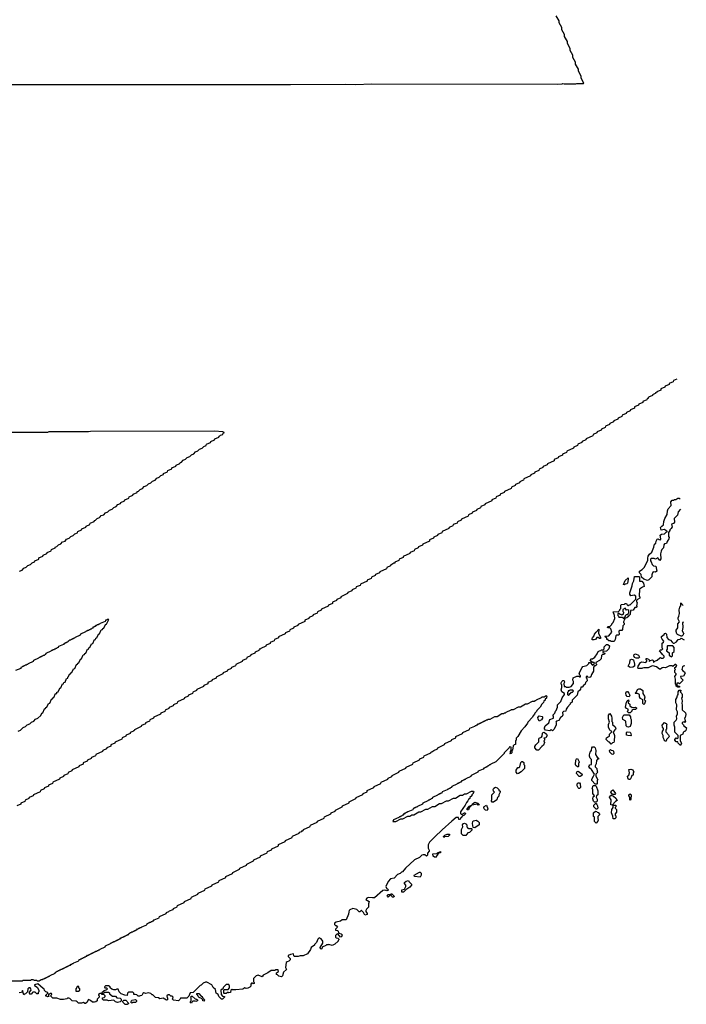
# Model space of a CAD drawing. Extents: x 2640764 to 2777785, y 718840 to 815082.
# Tile 52 of 148: x 2760174 to 2769798, y 731722 to 745939. Entities that reach past the tile are written whole.
import ezdxf

# ---------------------------------------------------------------- set-up
doc = ezdxf.new("R2010")
doc.units = 0

msp = doc.modelspace()

# ---------------------------------------------------------------- linework, layer by layer
at = {"layer": '0CON10XD'}
for points in [[(2759366, 745004), (2764085, 745004), (2764875, 745010), (2765025, 745004), (2765255, 745012), (2767945, 745008), (2768005, 745012), (2768015, 745020), (2768035, 745012), (2768205, 745012), (2768215, 745020), (2768315, 745020), (2768320, 745025), (2768280, 745095), (2768280, 745125), (2768240, 745195), (2768240, 745225), (2768200, 745295), (2768200, 745325), (2768160, 745395), (2768160, 745425), (2768120, 745495), (2768120, 745525), (2768080, 745595), (2768080, 745625), (2768040, 745695), (2768040, 745725), (2768000, 745795), (2768000, 745825), (2767960, 745895), (2767960, 745925), (2767920, 745995)], [(2769662, 740749), (2769612, 740728), (2769608, 740712), (2769552, 740688), (2769548, 740672), (2769492, 740648), (2769488, 740632), (2769432, 740608), (2769428, 740592), (2769372, 740568), (2769368, 740552), (2769355, 740550), (2769348, 740542), (2769310, 740525), (2769308, 740512), (2769252, 740488), (2769248, 740472), (2769232, 740468), (2769228, 740452), (2769172, 740428), (2769168, 740412), (2769112, 740388), (2769108, 740372), (2769052, 740348), (2769048, 740332), (2768992, 740308), (2768988, 740292), (2768932, 740268), (2768928, 740252), (2768872, 740228), (2768868, 740212), (2768812, 740188), (2768808, 740172), (2768752, 740148), (2768748, 740132), (2768692, 740108), (2768688, 740092), (2768632, 740068), (2768628, 740052), (2768572, 740028), (2768568, 740012), (2768512, 739988), (2768508, 739972), (2768452, 739948), (2768448, 739932), (2768352, 739888), (2768348, 739872), (2768292, 739848), (2768288, 739832), (2768232, 739808), (2768228, 739792), (2768172, 739768), (2768168, 739752), (2768072, 739708), (2768068, 739692), (2768012, 739668), (2768008, 739652), (2767952, 739628), (2767948, 739612), (2767892, 739588), (2767888, 739572), (2767792, 739528), (2767788, 739512), (2767732, 739488), (2767728, 739472), (2767672, 739448), (2767668, 739432), (2767612, 739408), (2767608, 739392), (2767552, 739368), (2767548, 739352), (2767452, 739308), (2767448, 739292), (2767432, 739288), (2767425, 739280), (2767392, 739268), (2767388, 739252), (2767332, 739228), (2767328, 739212), (2767272, 739188), (2767268, 739172), (2767172, 739128), (2767168, 739112), (2767112, 739088), (2767108, 739072), (2767052, 739048), (2767048, 739032), (2766992, 739008), (2766988, 738992), (2766892, 738948), (2766888, 738932), (2766832, 738908), (2766828, 738892), (2766772, 738868), (2766768, 738852), (2766712, 738828), (2766708, 738812), (2766652, 738788), (2766648, 738772), (2766552, 738728), (2766548, 738712), (2766492, 738688), (2766488, 738672), (2766432, 738648), (2766428, 738632), (2766372, 738608), (2766368, 738592), (2766272, 738548), (2766268, 738532), (2766212, 738508), (2766208, 738492), (2766152, 738468), (2766148, 738452), (2766092, 738428), (2766088, 738412), (2765992, 738368), (2765988, 738352), (2765932, 738328), (2765928, 738312), (2765872, 738288), (2765868, 738272), (2765812, 738248), (2765808, 738232), (2765712, 738188), (2765708, 738172), (2765652, 738148), (2765648, 738132), (2765592, 738108), (2765588, 738092), (2765575, 738090), (2765548, 738072), (2765532, 738068), (2765528, 738052), (2765472, 738028), (2765468, 738012), (2765372, 737968), (2765368, 737952), (2765312, 737928), (2765308, 737912), (2765252, 737888), (2765248, 737872), (2765192, 737848), (2765188, 737832), (2765092, 737788), (2765088, 737772), (2765032, 737748), (2765028, 737732), (2764972, 737708), (2764968, 737692), (2764912, 737668), (2764908, 737652), (2764812, 737608), (2764808, 737592), (2764752, 737568), (2764748, 737552), (2764692, 737528), (2764688, 737512), (2764632, 737488), (2764628, 737472), (2764532, 737428), (2764528, 737412), (2764472, 737388), (2764468, 737372), (2764412, 737348), (2764408, 737332), (2764352, 737308), (2764348, 737292), (2764292, 737268), (2764288, 737252), (2764192, 737208), (2764188, 737192), (2764132, 737168), (2764128, 737152), (2764072, 737128), (2764068, 737112), (2764012, 737088), (2764008, 737072), (2763912, 737028), (2763908, 737012), (2763852, 736988), (2763848, 736972), (2763792, 736948), (2763788, 736932), (2763732, 736908), (2763728, 736892), (2763655, 736860), (2763645, 736850), (2763632, 736848), (2763628, 736832), (2763572, 736808), (2763568, 736792), (2763512, 736768), (2763508, 736752), (2763452, 736728), (2763448, 736712), (2763392, 736688), (2763388, 736672), (2763292, 736628), (2763288, 736612), (2763232, 736588), (2763228, 736572), (2763172, 736548), (2763168, 736532), (2763112, 736508), (2763108, 736492), (2763012, 736448), (2763008, 736432), (2762952, 736408), (2762948, 736392), (2762892, 736368), (2762888, 736352), (2762832, 736328), (2762828, 736312), (2762732, 736268), (2762728, 736252), (2762672, 736228), (2762668, 736212), (2762612, 736188), (2762608, 736172), (2762552, 736148), (2762548, 736132), (2762452, 736088), (2762448, 736072), (2762392, 736048), (2762388, 736032), (2762332, 736008), (2762328, 735992), (2762272, 735968), (2762268, 735952), (2762212, 735928), (2762208, 735912), (2762112, 735868), (2762108, 735852), (2762052, 735828), (2762048, 735812), (2761992, 735788), (2761988, 735772), (2761932, 735748), (2761928, 735732), (2761832, 735688), (2761828, 735672), (2761815, 735670), (2761808, 735662), (2761770, 735645)], [(2760172, 737978), (2760208, 737992), (2760232, 738018), (2760268, 738032), (2760292, 738058), (2760328, 738072), (2760352, 738098), (2760388, 738112), (2760392, 738128), (2760448, 738152), (2760452, 738168), (2760508, 738192), (2760512, 738208), (2760568, 738232), (2760572, 738248), (2760628, 738272), (2760632, 738288), (2760688, 738312), (2760692, 738328), (2760708, 738332), (2760732, 738358), (2760768, 738372), (2760792, 738398), (2760828, 738412), (2760852, 738438), (2760888, 738452), (2760912, 738478), (2760948, 738492), (2760972, 738518), (2761008, 738532), (2761012, 738548), (2761068, 738572), (2761072, 738588), (2761128, 738612), (2761132, 738628), (2761188, 738652), (2761192, 738668), (2761248, 738692), (2761252, 738708), (2761268, 738712), (2761292, 738738), (2761325, 738750), (2761338, 738762), (2761352, 738778), (2761388, 738792), (2761412, 738818), (2761448, 738832), (2761472, 738858), (2761508, 738872), (2761532, 738898), (2761568, 738912), (2761592, 738938), (2761628, 738952), (2761632, 738968), (2761688, 738992), (2761692, 739008), (2761748, 739032), (2761752, 739048), (2761808, 739072), (2761812, 739088), (2761868, 739112), (2761872, 739128), (2761888, 739132), (2761912, 739158), (2761948, 739172), (2761972, 739198), (2762008, 739212), (2762032, 739238), (2762068, 739252), (2762092, 739278), (2762128, 739292), (2762152, 739318), (2762188, 739332), (2762212, 739358), (2762248, 739372), (2762252, 739388), (2762308, 739412), (2762312, 739428), (2762368, 739452), (2762372, 739468), (2762428, 739492), (2762432, 739508), (2762488, 739532), (2762492, 739548), (2762508, 739552), (2762532, 739578), (2762568, 739592), (2762592, 739618), (2762628, 739632), (2762652, 739658), (2762688, 739672), (2762712, 739698), (2762748, 739712), (2762772, 739738), (2762808, 739752), (2762832, 739778), (2762868, 739792), (2762872, 739808), (2762928, 739832), (2762932, 739848), (2762988, 739872), (2762992, 739888), (2763048, 739912), (2763052, 739928), (2763065, 739930), (2763075, 739940), (2763108, 739952), (2763112, 739968), (2763128, 739972), (2763128, 739978), (2763105, 739988), (2762985, 739996), (2761195, 739992), (2761165, 739988), (2760595, 739988), (2760575, 739980), (2759985, 739980)], [(2769714, 738872), (2769679, 738831), (2769668, 738785), (2769624, 738736), (2769627, 738685), (2769613, 738667), (2769582, 738655), (2769592, 738615), (2769579, 738591), (2769560, 738575), (2769560, 738565), (2769540, 738535), (2769540, 738475), (2769550, 738465), (2769546, 738444), (2769520, 738405), (2769510, 738375), (2769485, 738370), (2769473, 738357), (2769467, 738313), (2769445, 738290), (2769433, 738267), (2769423, 738225), (2769428, 738155), (2769415, 738130), (2769385, 738168), (2769355, 738150), (2769335, 738158), (2769295, 738160), (2769282, 738148), (2769280, 738125), (2769292, 738112), (2769304, 738074), (2769324, 738054), (2769357, 738047), (2769373, 737975), (2769355, 737960), (2769320, 737965), (2769308, 737952), (2769298, 737922), (2769300, 737895), (2769255, 737850), (2769235, 737842), (2769185, 737860), (2769152, 737892), (2769147, 737927), (2769122, 737952), (2769120, 737975), (2769159, 738001), (2769192, 738035), (2769240, 738135), (2769240, 738165), (2769248, 738192), (2769267, 738223), (2769298, 738252), (2769329, 738321), (2769340, 738365), (2769358, 738382), (2769361, 738409), (2769375, 738440), (2769392, 738442), (2769405, 738432), (2769425, 738430), (2769430, 738445), (2769420, 738495), (2769438, 738512), (2769485, 738518), (2769505, 738540), (2769520, 738545), (2769520, 738555), (2769505, 738560), (2769485, 738580), (2769435, 738570), (2769427, 738605), (2769444, 738626), (2769470, 738645), (2769473, 738695), (2769487, 738735), (2769519, 738795), (2769525, 738850), (2769538, 738875), (2769577, 738923), (2769572, 738978), (2769595, 739000), (2769615, 739000), (2769625, 739010), (2769645, 739010), (2769675, 739030), (2769695, 739030), (2769710, 739015)], [(2768755, 736960), (2768715, 736960), (2768705, 736970), (2768672, 736972), (2768668, 736988), (2768652, 736992), (2768648, 737008), (2768620, 737035), (2768625, 737040), (2768678, 737042), (2768720, 737095), (2768710, 737145), (2768695, 737160), (2768668, 737158), (2768660, 737165), (2768665, 737178), (2768695, 737180), (2768720, 737205), (2768722, 737215), (2768742, 737235), (2768768, 737295), (2768762, 737335), (2768742, 737388), (2768818, 737392), (2768838, 737412), (2768840, 737425), (2768852, 737438), (2768852, 737485), (2768863, 737497), (2768905, 737500), (2768915, 737510), (2768935, 737510), (2768942, 737492), (2768955, 737480), (2768965, 737480), (2768975, 737490), (2768985, 737490), (2769068, 737572), (2769070, 737615), (2769045, 737630), (2768995, 737620), (2768983, 737643), (2768982, 737665), (2769017, 737763), (2769023, 737797), (2769042, 737835), (2769052, 737898), (2769115, 737900), (2769122, 737875), (2769122, 737832), (2769155, 737830), (2769180, 737805), (2769190, 737755), (2769163, 737747), (2769120, 737715), (2769117, 737617), (2769127, 737605), (2769127, 737587), (2769092, 737568), (2769080, 737555), (2769080, 737535), (2769088, 737525), (2769080, 737475), (2769087, 737463), (2769075, 737450), (2769055, 737450), (2769030, 737415), (2768992, 737408), (2768987, 737353), (2768972, 737338), (2768970, 737325), (2768937, 737303), (2768910, 737300), (2768910, 737285), (2768900, 737275), (2768897, 737253), (2768890, 737245), (2768890, 737235), (2768900, 737225), (2768900, 737205), (2768880, 737185), (2768877, 737133), (2768865, 737120), (2768835, 737120), (2768825, 737110), (2768827, 737063), (2768817, 737053), (2768788, 737052), (2768780, 737045), (2768769, 736991), (2768755, 736960)], [(2768905, 737780), (2768893, 737785), (2768915, 737842), (2768958, 737878), (2768960, 737855), (2768950, 737805), (2768938, 737792), (2768915, 737790), (2768905, 737780)], [(2768910, 737300), (2768910, 737315), (2768920, 737325), (2768922, 737338), (2768935, 737350), (2768958, 737352), (2768960, 737365), (2768970, 737375), (2768968, 737408), (2768955, 737420), (2768932, 737412), (2768915, 737440), (2768880, 737425), (2768880, 737395), (2768890, 737385), (2768888, 737352), (2768875, 737350), (2768865, 737340), (2768855, 737350), (2768845, 737350), (2768825, 737370), (2768810, 737365), (2768810, 737335), (2768820, 737325), (2768822, 737312), (2768875, 737310), (2768885, 737300), (2768905, 737300), (2768910, 737300)], [(2769764, 737062), (2769758, 737062), (2769735, 737040), (2769725, 737038), (2769671, 737061), (2769661, 737071), (2769650, 737105), (2769652, 737125), (2769673, 737157), (2769673, 737217), (2769698, 737245), (2769678, 737285), (2769678, 737305), (2769692, 737328), (2769698, 737365), (2769694, 737416), (2769703, 737457), (2769720, 737475), (2769720, 737515), (2769725, 737520), (2769732, 737502), (2769752, 737482)], [(2760152, 735668), (2760185, 735680), (2760222, 735718), (2760258, 735732), (2760282, 735758), (2760318, 735772), (2760342, 735798), (2760378, 735812), (2760402, 735838), (2760438, 735852), (2760478, 735892), (2760492, 735928), (2760508, 735932), (2760532, 735988), (2760548, 735992), (2760552, 736008), (2760568, 736012), (2760592, 736068), (2760608, 736072), (2760632, 736128), (2760648, 736132), (2760652, 736148), (2760668, 736152), (2760692, 736208), (2760708, 736212), (2760712, 736228), (2760728, 736232), (2760752, 736288), (2760768, 736292), (2760792, 736348), (2760808, 736352), (2760812, 736368), (2760828, 736372), (2760852, 736428), (2760868, 736432), (2760870, 736445), (2760880, 736455), (2760892, 736488), (2760908, 736492), (2760912, 736508), (2760928, 736512), (2760952, 736568), (2760968, 736572), (2760992, 736628), (2761008, 736632), (2761012, 736648), (2761028, 736652), (2761052, 736708), (2761068, 736712), (2761092, 736768), (2761108, 736772), (2761112, 736788), (2761128, 736792), (2761152, 736848), (2761168, 736852), (2761172, 736868), (2761188, 736872), (2761212, 736928), (2761228, 736932), (2761252, 736988), (2761268, 736992), (2761272, 737008), (2761288, 737012), (2761312, 737068), (2761328, 737072), (2761352, 737128), (2761368, 737132), (2761372, 737148), (2761388, 737152), (2761412, 737208), (2761428, 737212), (2761430, 737225), (2761438, 737232), (2761460, 737280), (2761435, 737280), (2761425, 737270), (2761412, 737268), (2761408, 737252), (2761335, 737220), (2761325, 737210), (2761315, 737210), (2761305, 737200), (2761295, 737200), (2761285, 737190), (2761275, 737190), (2761265, 737180), (2761255, 737180), (2761245, 737170), (2761232, 737168), (2761228, 737152), (2761215, 737150), (2761205, 737140), (2761195, 737140), (2761185, 737130), (2761175, 737130), (2761165, 737120), (2761155, 737120), (2761145, 737110), (2761135, 737110), (2761125, 737100), (2761052, 737068), (2761048, 737052), (2760975, 737020), (2760965, 737010), (2760955, 737010), (2760945, 737000), (2760935, 737000), (2760925, 736990), (2760915, 736990), (2760905, 736980), (2760895, 736980), (2760885, 736970), (2760872, 736968), (2760868, 736952), (2760855, 736950), (2760845, 736940), (2760835, 736940), (2760825, 736930), (2760815, 736930), (2760805, 736920), (2760732, 736888), (2760728, 736872), (2760715, 736870), (2760705, 736860), (2760695, 736860), (2760685, 736850), (2760675, 736850), (2760665, 736840), (2760655, 736840), (2760645, 736830), (2760635, 736830), (2760625, 736820), (2760552, 736788), (2760548, 736772), (2760535, 736770), (2760525, 736760), (2760515, 736760), (2760505, 736750), (2760495, 736750), (2760485, 736740), (2760475, 736740), (2760465, 736730), (2760455, 736730), (2760445, 736720), (2760372, 736688), (2760368, 736672)], [(2769759, 737242), (2769742, 737235), (2769746, 737165), (2769740, 737115), (2769762, 737072), (2769763, 737073)], [(2768443, 736983), (2768432, 736995), (2768442, 737015), (2768468, 737042), (2768473, 737065), (2768494, 737096), (2768535, 737138), (2768532, 737075), (2768560, 737025), (2768560, 737005), (2768545, 737002), (2768525, 737020), (2768505, 737020), (2768485, 736992), (2768465, 736984), (2768443, 736983)], [(2769776, 736610), (2769755, 736607), (2769744, 736596), (2769732, 736555), (2769745, 736538), (2769772, 736525), (2769779, 736505), (2769755, 736460), (2769712, 736458), (2769720, 736435), (2769750, 736405), (2769698, 736352), (2769685, 736360), (2769662, 736358), (2769662, 736332), (2769675, 736320), (2769700, 736315), (2769698, 736302), (2769675, 736300), (2769650, 736315), (2769650, 736335), (2769640, 736345), (2769642, 736415), (2769632, 736455), (2769650, 736485), (2769650, 736495), (2769633, 736513), (2769630, 736525), (2769630, 736545), (2769640, 736555), (2769630, 736565), (2769630, 736585), (2769645, 736590), (2769660, 736615), (2769645, 736630), (2769635, 736630), (2769605, 736600), (2769595, 736610), (2769555, 736612), (2769495, 736582), (2769465, 736588), (2769448, 736582), (2769425, 736560), (2769412, 736562), (2769367, 736597), (2769315, 736612), (2769293, 736607), (2769245, 736580), (2769185, 736580), (2769163, 736577), (2769155, 736570), (2769105, 736570), (2769100, 736575), (2769102, 736605), (2769135, 736660), (2769155, 736668), (2769215, 736660), (2769230, 736675), (2769230, 736685), (2769220, 736695), (2769220, 736715), (2769227, 736717), (2769250, 736705), (2769260, 736695), (2769265, 736670), (2769272, 736688), (2769308, 736698), (2769320, 736685), (2769325, 736660), (2769342, 736678), (2769375, 736690), (2769413, 736727), (2769425, 736730), (2769435, 736720), (2769465, 736720), (2769480, 736735), (2769478, 736748), (2769452, 736772), (2769445, 736790), (2769412, 736825), (2769425, 736840), (2769445, 736840), (2769460, 736855), (2769450, 736865), (2769450, 736935), (2769468, 736952), (2769472, 736965), (2769448, 736995), (2769438, 737015), (2769438, 737032), (2769478, 737062), (2769482, 737078), (2769495, 737080), (2769510, 737065), (2769515, 737020), (2769541, 736991), (2769569, 736979), (2769591, 736951), (2769608, 736938), (2769622, 736938), (2769655, 736958), (2769682, 736988), (2769710, 736995), (2769725, 737010), (2769766, 736987)], [(2767865, 735670), (2767845, 735690), (2767825, 735670), (2767765, 735680), (2767748, 735698), (2767748, 735715), (2767760, 735745), (2767812, 735785), (2767828, 735835), (2767878, 735852), (2767880, 735885), (2767870, 735895), (2767900, 735925), (2767910, 735955), (2767920, 735965), (2767937, 736013), (2767940, 736045), (2767984, 736096), (2768004, 736146), (2768040, 736195), (2768038, 736208), (2768000, 736235), (2767992, 736265), (2768000, 736295), (2768000, 736335), (2767993, 736343), (2767992, 736365), (2768000, 736385), (2768015, 736400), (2768025, 736400), (2768032, 736392), (2768038, 736375), (2768030, 736355), (2768032, 736312), (2768055, 736310), (2768065, 736300), (2768105, 736300), (2768135, 736310), (2768170, 736355), (2768168, 736385), (2768158, 736405), (2768164, 736436), (2768215, 736460), (2768245, 736460), (2768255, 736450), (2768268, 736452), (2768270, 736465), (2768260, 736475), (2768250, 736505), (2768293, 736587), (2768305, 736600), (2768360, 736615), (2768388, 736642), (2768392, 736658), (2768408, 736658), (2768445, 736620), (2768458, 736622), (2768460, 736635), (2768470, 736645), (2768468, 736658), (2768445, 736660), (2768435, 736670), (2768422, 736672), (2768412, 736698), (2768425, 736710), (2768445, 736710), (2768476, 736734), (2768512, 736785), (2768524, 736816), (2768543, 736827), (2768565, 736830), (2768575, 736840), (2768598, 736842), (2768610, 736855), (2768610, 736885), (2768645, 736920), (2768665, 736920), (2768687, 736897), (2768677, 736855), (2768645, 736822), (2768592, 736818), (2768592, 736802), (2768618, 736798), (2768620, 736785), (2768607, 736773), (2768588, 736772), (2768575, 736760), (2768567, 736713), (2768544, 736686), (2768492, 736658), (2768490, 736645), (2768500, 736635), (2768500, 736625), (2768485, 736610), (2768472, 736608), (2768458, 736592), (2768458, 736535), (2768430, 736485), (2768419, 736451), (2768405, 736442), (2768378, 736448), (2768365, 736460), (2768352, 736458), (2768350, 736435), (2768360, 736425), (2768368, 736395), (2768343, 736367), (2768338, 736345), (2768312, 736328), (2768295, 736302), (2768275, 736300), (2768270, 736275), (2768258, 736255), (2768230, 736235), (2768220, 736185), (2768150, 736115), (2768150, 736085), (2768120, 736065), (2768120, 736055), (2768082, 736015), (2768063, 735985), (2768057, 735953), (2768025, 735950), (2768010, 735935), (2768015, 735900), (2768005, 735880), (2767980, 735865), (2767959, 735821), (2767925, 735810), (2767912, 735798), (2767918, 735788), (2767917, 735753), (2767885, 735690), (2767865, 735670)], [(2769585, 736740), (2769600, 736755), (2769600, 736795), (2769620, 736815), (2769620, 736875), (2769605, 736900), (2769525, 736900), (2769520, 736895), (2769522, 736848), (2769510, 736835), (2769510, 736825), (2769548, 736798), (2769550, 736765), (2769585, 736740)], [(2769105, 736720), (2769075, 736720), (2769050, 736730), (2769040, 736755), (2769047, 736775), (2769065, 736784), (2769108, 736765), (2769120, 736735), (2769105, 736720)], [(2760368, 736672), (2760295, 736640), (2760285, 736630), (2760275, 736630), (2760265, 736620), (2760255, 736620), (2760245, 736610), (2760235, 736610), (2760225, 736600), (2760215, 736600), (2760205, 736590), (2760192, 736588), (2760188, 736572), (2760115, 736540)], [(2768985, 736587), (2768960, 736605), (2768980, 736655), (2768986, 736694), (2769005, 736704), (2769023, 736703), (2769034, 736694), (2769052, 736635), (2769050, 736605), (2769025, 736592), (2768985, 736587)], [(2766152, 735388), (2766208, 735412), (2766212, 735428), (2766308, 735472), (2766312, 735488), (2766408, 735532), (2766412, 735548), (2766468, 735572), (2766472, 735588), (2766568, 735632), (2766572, 735648), (2766668, 735692), (2766672, 735708), (2766745, 735740), (2766755, 735750), (2766765, 735750), (2766775, 735760), (2766785, 735760), (2766795, 735770), (2766805, 735770), (2766815, 735780), (2766825, 735780), (2766835, 735790), (2766845, 735790), (2766855, 735800), (2766865, 735800), (2766875, 735810), (2766885, 735810), (2766895, 735820), (2766905, 735820), (2766915, 735830), (2766925, 735830), (2766935, 735840), (2766965, 735840), (2767035, 735880), (2767065, 735880), (2767135, 735920), (2767165, 735920), (2767175, 735930), (2767185, 735930), (2767195, 735940), (2767268, 735972), (2767275, 735980), (2767305, 735980), (2767375, 736020), (2767405, 736020), (2767475, 736060), (2767505, 736060), (2767575, 736100), (2767605, 736100), (2767615, 736110), (2767625, 736110), (2767635, 736120), (2767708, 736152), (2767715, 736160), (2767745, 736160), (2767775, 736180), (2767790, 736165), (2767780, 736155), (2767780, 736145), (2767762, 736128), (2767760, 736115), (2767742, 736098), (2767735, 736080), (2767710, 736055), (2767688, 736015), (2767640, 735965), (2767635, 735950), (2767610, 735925), (2767605, 735910), (2767580, 735885), (2767575, 735870), (2767510, 735795), (2767505, 735780), (2767465, 735730), (2767415, 735670), (2767365, 735590), (2767343, 735567), (2767340, 735535), (2767330, 735525), (2767330, 735475), (2767312, 735468), (2767300, 735455), (2767287, 735393), (2767280, 735385), (2767280, 735355), (2767268, 735342), (2767255, 735340), (2767250, 735345), (2767260, 735355), (2767260, 735375), (2767270, 735385), (2767270, 735435), (2767245, 735440), (2767240, 735425), (2767170, 735355), (2767170, 735345), (2767048, 735222), (2766975, 735190), (2766965, 735180), (2766955, 735180), (2766945, 735170), (2766932, 735168), (2766928, 735152), (2766915, 735150), (2766905, 735140), (2766895, 735140), (2766885, 735130), (2766875, 735130), (2766865, 735120), (2766792, 735088), (2766788, 735072), (2766692, 735028), (2766688, 735012), (2766615, 734980), (2766605, 734970), (2766595, 734970), (2766585, 734960), (2766575, 734960), (2766565, 734950), (2766552, 734948), (2766548, 734932), (2766535, 734930), (2766525, 734920), (2766515, 734920), (2766505, 734910), (2766495, 734910), (2766485, 734900), (2766412, 734868), (2766408, 734852), (2766395, 734850), (2766385, 734840), (2766375, 734840), (2766365, 734830), (2766355, 734830), (2766345, 734820), (2766272, 734788), (2766268, 734772), (2766255, 734770), (2766245, 734760), (2766235, 734760), (2766225, 734750), (2766215, 734750), (2766205, 734740), (2766132, 734708), (2766128, 734692), (2766115, 734690), (2766105, 734680), (2766095, 734680), (2766085, 734670), (2766075, 734670), (2766065, 734660), (2765992, 734628), (2765988, 734612), (2765915, 734580), (2765905, 734570), (2765895, 734570), (2765885, 734560), (2765875, 734560), (2765865, 734550), (2765852, 734548), (2765848, 734532), (2765775, 734500), (2765765, 734490), (2765755, 734490), (2765745, 734480), (2765735, 734480), (2765725, 734470), (2765712, 734468), (2765708, 734452), (2765695, 734450), (2765685, 734440), (2765675, 734440), (2765665, 734430), (2765655, 734430), (2765645, 734420), (2765572, 734388), (2765560, 734360), (2765605, 734360), (2765675, 734400), (2765705, 734400), (2765775, 734440), (2765805, 734440), (2765835, 734460), (2765865, 734460), (2765935, 734500), (2765965, 734500), (2766035, 734540), (2766065, 734540), (2766135, 734580), (2766165, 734580), (2766235, 734620), (2766265, 734620), (2766335, 734660), (2766365, 734660), (2766435, 734700), (2766465, 734700), (2766535, 734740), (2766565, 734740), (2766595, 734760), (2766625, 734760), (2766695, 734800), (2766725, 734800), (2766730, 734785), (2766720, 734775), (2766720, 734765), (2766702, 734748), (2766700, 734735), (2766672, 734708), (2766670, 734695), (2766652, 734678), (2766645, 734660), (2766622, 734638), (2766605, 734600), (2766538, 734502), (2766538, 734478), (2766548, 734468), (2766562, 734468), (2766595, 734488), (2766606, 734486), (2766608, 734472), (2766585, 734450), (2766572, 734448), (2766525, 734390), (2766513, 734393), (2766508, 734418), (2766475, 734418), (2766411, 734369), (2766275, 734240), (2766168, 734142), (2766092, 734065), (2766080, 734045), (2766070, 734025), (2766070, 733975), (2766086, 733946), (2766086, 733934), (2766060, 733905), (2766060, 733875), (2766048, 733862), (2766022, 733882), (2765998, 733882), (2765980, 733875), (2765945, 733840), (2765875, 733810), (2765744, 733686), (2765700, 733635), (2765685, 733630), (2765665, 733610), (2765630, 733595), (2765580, 733545), (2765525, 733532), (2765492, 733495), (2765462, 733425), (2765472, 733392), (2765485, 733390), (2765500, 733375), (2765490, 733365), (2765475, 733362), (2765445, 733372), (2765415, 733368), (2765295, 733260), (2765265, 733258), (2765205, 733267), (2765184, 733256), (2765170, 733235), (2765218, 733205), (2765208, 733175), (2765208, 733125), (2765180, 733095), (2765172, 733075), (2765173, 733063), (2765192, 733035), (2765189, 733021), (2765155, 733010), (2765135, 733050), (2765108, 733078), (2765102, 733078), (2765085, 733060), (2765075, 733060), (2765041, 733091), (2764985, 733107), (2764941, 733089), (2764928, 733075), (2764925, 733060), (2764919, 733025), (2764885, 732940), (2764828, 732942), (2764805, 732922), (2764745, 732910), (2764720, 732895), (2764720, 732875), (2764735, 732860), (2764745, 732860), (2764760, 732835), (2764732, 732808), (2764732, 732792), (2764765, 732788), (2764782, 732752), (2764815, 732740), (2764830, 732725), (2764820, 732695), (2764805, 732690), (2764765, 732740), (2764753, 732737), (2764732, 732718), (2764732, 732692), (2764745, 732680), (2764768, 732678), (2764780, 732665), (2764780, 732655), (2764770, 732645), (2764770, 732635), (2764725, 732592), (2764685, 732572), (2764635, 732588), (2764625, 732580), (2764605, 732580), (2764595, 732570), (2764542, 732548), (2764538, 732522), (2764525, 732520), (2764513, 732533), (2764512, 732545), (2764550, 732605), (2764550, 732635), (2764525, 732670), (2764495, 732680), (2764480, 732665), (2764460, 732615), (2764430, 732585), (2764430, 732575), (2764380, 732545), (2764370, 732515), (2764327, 732453), (2764265, 732423), (2764225, 732422), (2764193, 732413), (2764143, 732413), (2764133, 732423), (2764125, 732450), (2764085, 732442), (2764050, 732425), (2764050, 732415), (2764078, 732385), (2764078, 732365), (2764060, 732345), (2764033, 732337), (2764020, 732325), (2764010, 732255), (2764027, 732223), (2763982, 732188), (2763970, 732135), (2763955, 732120), (2763915, 732130), (2763898, 732148), (2763880, 732155), (2763882, 732178), (2763910, 732195), (2763905, 732220), (2763865, 732220), (2763855, 732210), (2763805, 732210), (2763755, 732178), (2763690, 732145), (2763675, 732120), (2763615, 732142), (2763590, 732135), (2763550, 732095), (2763550, 732045), (2763560, 732035), (2763558, 732022), (2763545, 732020), (2763535, 732030), (2763522, 732028), (2763510, 732015), (2763510, 731985), (2763495, 731968), (2763466, 731954), (2763445, 731952), (2763425, 731960), (2763395, 731942), (2763295, 731930), (2763245, 731930), (2763235, 731940), (2763220, 731925), (2763218, 731892), (2763195, 731890), (2763185, 731900), (2763155, 731880), (2763125, 731880), (2763120, 731885), (2763122, 731928), (2763132, 731938), (2763182, 731938), (2763202, 731958), (2763202, 731985), (2763195, 732010), (2763155, 732010), (2763110, 731965), (2763108, 731942), (2763095, 731940), (2763080, 731925), (2763082, 731862), (2763102, 731842), (2763130, 731835), (2763130, 731825), (2763102, 731798), (2763085, 731798), (2763050, 731835), (2763040, 731865), (2763012, 731885), (2763000, 731935), (2762967, 731967), (2762946, 732006), (2762875, 732040), (2762855, 732040), (2762823, 732027), (2762795, 732000), (2762780, 731995), (2762678, 731892), (2762635, 731890), (2762618, 731842), (2762588, 731812), (2762495, 731810), (2762488, 731792), (2762465, 731772), (2762395, 731780), (2762380, 731795), (2762390, 731825), (2762375, 731840), (2762355, 731840), (2762335, 731860), (2762315, 731860), (2762300, 731845), (2762303, 731823), (2762310, 731815), (2762310, 731785), (2762295, 731780), (2762245, 731810), (2762197, 731803), (2762177, 731817), (2762135, 731820), (2762095, 731860), (2762085, 731860), (2762065, 731880), (2762035, 731888), (2761995, 731880), (2761965, 731890), (2761951, 731879), (2761935, 731850), (2761913, 731847), (2761905, 731840), (2761885, 731840), (2761867, 731857), (2761842, 731862)], [(2768095, 736180), (2768110, 736195), (2768112, 736208), (2768125, 736210), (2768142, 736228), (2768155, 736230), (2768168, 736242), (2768158, 736258), (2768115, 736260), (2768105, 736250), (2768092, 736248), (2768090, 736235), (2768080, 736225), (2768080, 736195), (2768095, 736180)], [(2768975, 736160), (2768945, 736168), (2768930, 736185), (2768923, 736215), (2768935, 736240), (2768948, 736238), (2768970, 736215), (2768980, 736185), (2768975, 736160)], [(2769185, 736050), (2769170, 736065), (2769168, 736118), (2769135, 736140), (2769123, 736163), (2769120, 736195), (2769095, 736210), (2769065, 736210), (2769060, 736215), (2769078, 736232), (2769092, 736268), (2769113, 736277), (2769135, 736280), (2769170, 736255), (2769168, 736208), (2769192, 736172), (2769197, 736155), (2769190, 736125), (2769207, 736105), (2769195, 736060), (2769185, 736050)], [(2769715, 735460), (2769680, 735495), (2769675, 735510), (2769652, 735512), (2769630, 735535), (2769632, 735548), (2769652, 735568), (2769665, 735560), (2769678, 735572), (2769680, 735605), (2769633, 735653), (2769630, 735725), (2769620, 735755), (2769620, 735795), (2769650, 735825), (2769660, 735845), (2769658, 735882), (2769670, 735915), (2769670, 735945), (2769658, 735975), (2769660, 736045), (2769648, 736075), (2769648, 736125), (2769662, 736148), (2769668, 736182), (2769680, 736195), (2769678, 736232), (2769695, 736260), (2769718, 736258), (2769720, 736245), (2769710, 736235), (2769735, 736210), (2769740, 736195), (2769740, 736155), (2769730, 736145), (2769738, 736105), (2769732, 736065), (2769740, 736045), (2769740, 735975), (2769785, 735930), (2769790, 735905), (2769780, 735865), (2769770, 735855), (2769787, 735803), (2769775, 735790), (2769765, 735800), (2769752, 735798), (2769740, 735785), (2769740, 735775), (2769758, 735758), (2769760, 735745), (2769798, 735715), (2769790, 735675), (2769778, 735662), (2769765, 735660), (2769752, 735648), (2769748, 735622), (2769710, 735605), (2769710, 735525), (2769728, 735495), (2769715, 735460)], [(2768985, 735930), (2768965, 735930), (2768952, 735942), (2768950, 735955), (2768960, 735965), (2768960, 735985), (2768934, 735994), (2768921, 736015), (2768933, 736087), (2768944, 736106), (2768965, 736120), (2768970, 736095), (2768960, 736085), (2768960, 736075), (2768980, 736055), (2768982, 736032), (2769015, 736010), (2769065, 736012), (2769080, 736005), (2769080, 735995), (2769065, 735978), (2769032, 735978), (2769012, 735968), (2769010, 735955), (2768985, 735930)], [(2767675, 735812), (2767657, 735845), (2767653, 735865), (2767675, 735888), (2767715, 735880), (2767722, 735872), (2767720, 735855), (2767705, 735832), (2767675, 735812)], [(2768715, 735480), (2768688, 735508), (2768672, 735512), (2768642, 735545), (2768645, 735570), (2768658, 735582), (2768688, 735592), (2768690, 735625), (2768720, 735655), (2768718, 735668), (2768705, 735670), (2768692, 735682), (2768672, 735725), (2768672, 735765), (2768690, 735795), (2768674, 735844), (2768672, 735895), (2768695, 735920), (2768717, 735885), (2768722, 735855), (2768720, 735805), (2768730, 735795), (2768730, 735765), (2768769, 735729), (2768780, 735705), (2768776, 735694), (2768740, 735655), (2768760, 735605), (2768758, 735522), (2768750, 735505), (2768732, 735498), (2768715, 735480)], [(2768965, 735722), (2768945, 735730), (2768930, 735745), (2768925, 735810), (2768880, 735835), (2768878, 735862), (2768895, 735900), (2768975, 735900), (2768990, 735875), (2768990, 735855), (2769000, 735835), (2769000, 735775), (2768987, 735733), (2768965, 735722)], [(2769505, 735520), (2769492, 735522), (2769480, 735535), (2769480, 735545), (2769463, 735573), (2769462, 735602), (2769448, 735635), (2769452, 735665), (2769470, 735685), (2769470, 735705), (2769452, 735725), (2769450, 735755), (2769485, 735790), (2769495, 735780), (2769508, 735778), (2769520, 735765), (2769510, 735755), (2769510, 735695), (2769500, 735685), (2769500, 735655), (2769540, 735615), (2769548, 735595), (2769545, 735580), (2769512, 735548), (2769505, 735520)], [(2761770, 735645), (2761768, 735632), (2761712, 735608), (2761708, 735592), (2761652, 735568), (2761648, 735552), (2761552, 735508), (2761548, 735492), (2761492, 735468), (2761488, 735452), (2761432, 735428), (2761428, 735412), (2761372, 735388), (2761368, 735372), (2761272, 735328), (2761268, 735312), (2761212, 735288), (2761208, 735272), (2761152, 735248), (2761148, 735232), (2761092, 735208), (2761088, 735192), (2761032, 735168), (2761028, 735152), (2760932, 735108), (2760928, 735092), (2760872, 735068), (2760868, 735052), (2760812, 735028), (2760808, 735012), (2760752, 734988), (2760748, 734972), (2760652, 734928), (2760648, 734912), (2760592, 734888), (2760588, 734872), (2760532, 734848), (2760528, 734832), (2760472, 734808), (2760468, 734792), (2760372, 734748), (2760368, 734732), (2760312, 734708), (2760308, 734692), (2760252, 734668), (2760248, 734652), (2760192, 734628), (2760188, 734612), (2760132, 734588)], [(2767642, 735392), (2767610, 735425), (2767613, 735447), (2767625, 735470), (2767668, 735512), (2767668, 735555), (2767672, 735565), (2767705, 735580), (2767718, 735592), (2767723, 735637), (2767732, 735648), (2767745, 735650), (2767780, 735625), (2767787, 735603), (2767768, 735572), (2767740, 735565), (2767750, 735555), (2767750, 735535), (2767740, 735525), (2767748, 735505), (2767738, 735465), (2767710, 735445), (2767665, 735392), (2767642, 735392)], [(2768995, 735600), (2768955, 735602), (2768935, 735610), (2768932, 735648), (2768942, 735658), (2768985, 735650), (2768998, 735635), (2769000, 735605), (2768995, 735600)], [(2768505, 734900), (2768482, 734902), (2768432, 734955), (2768432, 734975), (2768460, 735015), (2768470, 735045), (2768428, 735115), (2768404, 735134), (2768392, 735155), (2768393, 735167), (2768405, 735180), (2768430, 735185), (2768430, 735255), (2768410, 735275), (2768398, 735305), (2768398, 735325), (2768410, 735365), (2768430, 735385), (2768433, 735427), (2768445, 735440), (2768465, 735440), (2768480, 735425), (2768490, 735385), (2768488, 735328), (2768511, 735291), (2768530, 735275), (2768528, 735262), (2768515, 735260), (2768500, 735245), (2768497, 735193), (2768480, 735165), (2768482, 735152), (2768507, 735127), (2768513, 735083), (2768520, 735075), (2768490, 735045), (2768490, 735015), (2768520, 734965), (2768510, 734955), (2768510, 734905), (2768505, 734900)], [(2760065, 732060), (2760215, 732060), (2760225, 732070), (2760335, 732072), (2760345, 732080), (2760365, 732080), (2760385, 732070), (2760415, 732070), (2760425, 732060), (2760455, 732060), (2760485, 732080), (2760505, 732080), (2760515, 732090), (2760525, 732090), (2760535, 732100), (2760545, 732100), (2760555, 732110), (2760565, 732110), (2760575, 732120), (2760585, 732120), (2760595, 732130), (2760605, 732130), (2760615, 732140), (2760688, 732172), (2760692, 732188), (2760705, 732190), (2760715, 732200), (2760725, 732200), (2760735, 732210), (2760745, 732210), (2760755, 732220), (2760765, 732220), (2760775, 732230), (2760785, 732230), (2760795, 732240), (2760805, 732240), (2760815, 732250), (2760825, 732250), (2760835, 732260), (2760845, 732260), (2760855, 732270), (2760865, 732270), (2760875, 732280), (2760885, 732280), (2760895, 732290), (2760905, 732290), (2760915, 732300), (2760925, 732300), (2760935, 732310), (2760945, 732310), (2760955, 732320), (2761028, 732352), (2761032, 732368), (2761045, 732370), (2761055, 732380), (2761065, 732380), (2761075, 732390), (2761085, 732390), (2761095, 732400), (2761105, 732400), (2761115, 732410), (2761125, 732410), (2761135, 732420), (2761145, 732420), (2761155, 732430), (2761165, 732430), (2761175, 732440), (2761185, 732440), (2761195, 732450), (2761205, 732450), (2761215, 732460), (2761225, 732460), (2761235, 732470), (2761245, 732470), (2761255, 732480), (2761265, 732480), (2761275, 732490), (2761285, 732490), (2761295, 732500), (2761305, 732500), (2761315, 732510), (2761325, 732510), (2761335, 732520), (2761408, 732552), (2761412, 732568), (2761485, 732600), (2761495, 732610), (2761505, 732610), (2761515, 732620), (2761525, 732620), (2761535, 732630), (2761545, 732630), (2761555, 732640), (2761565, 732640), (2761575, 732650), (2761585, 732650), (2761595, 732660), (2761605, 732660), (2761615, 732670), (2761625, 732670), (2761635, 732680), (2761645, 732680), (2761655, 732690), (2761665, 732690), (2761675, 732700), (2761685, 732700), (2761695, 732710), (2761705, 732710), (2761715, 732720), (2761725, 732720), (2761735, 732730), (2761748, 732732), (2761752, 732748), (2761765, 732750), (2761775, 732760), (2761785, 732760), (2761795, 732770), (2761805, 732770), (2761815, 732780), (2761825, 732780), (2761835, 732790), (2761845, 732790), (2761855, 732800), (2761865, 732800), (2761875, 732810), (2761885, 732810), (2761895, 732820), (2761905, 732820), (2761915, 732830), (2761925, 732830), (2761935, 732840), (2762008, 732872), (2762012, 732888), (2762025, 732890), (2762035, 732900), (2762045, 732900), (2762055, 732910), (2762065, 732910), (2762075, 732920), (2762085, 732920), (2762095, 732930), (2762105, 732930), (2762115, 732940), (2762188, 732972), (2762192, 732988), (2762288, 733032), (2762292, 733048), (2762328, 733062), (2762335, 733070), (2762388, 733092), (2762392, 733108), (2762448, 733132), (2762452, 733148), (2762548, 733192), (2762552, 733208), (2762648, 733252), (2762652, 733268), (2762748, 733312), (2762752, 733328), (2762848, 733372), (2762852, 733388), (2762948, 733432), (2762952, 733448), (2763048, 733492), (2763052, 733508), (2763148, 733552), (2763152, 733568), (2763248, 733612), (2763252, 733628), (2763348, 733672), (2763352, 733688), (2763448, 733732), (2763452, 733748), (2763548, 733792), (2763552, 733808), (2763648, 733852), (2763652, 733868), (2763748, 733912), (2763752, 733928), (2763808, 733952), (2763812, 733968), (2763908, 734012), (2763912, 734028), (2764008, 734072), (2764012, 734088), (2764108, 734132), (2764112, 734148), (2764208, 734192), (2764212, 734208), (2764245, 734220), (2764255, 734230), (2764268, 734232), (2764272, 734248), (2764368, 734292), (2764372, 734308), (2764468, 734352), (2764472, 734368), (2764568, 734412), (2764572, 734428), (2764668, 734472), (2764672, 734488), (2764728, 734512), (2764732, 734528), (2764828, 734572), (2764832, 734588), (2764928, 734632), (2764932, 734648), (2765028, 734692), (2765032, 734708), (2765128, 734752), (2765132, 734768), (2765188, 734792), (2765192, 734808), (2765288, 734852), (2765292, 734868), (2765388, 734912), (2765392, 734928), (2765488, 734972), (2765492, 734988), (2765548, 735012), (2765552, 735028), (2765648, 735072), (2765652, 735088), (2765748, 735132), (2765752, 735148), (2765848, 735192), (2765852, 735208), (2765948, 735252), (2765952, 735268), (2766008, 735292), (2766012, 735308), (2766108, 735352), (2766112, 735368), (2766125, 735370), (2766152, 735388)], [(2768735, 735330), (2768722, 735332), (2768693, 735363), (2768690, 735385), (2768705, 735400), (2768715, 735390), (2768738, 735388), (2768747, 735377), (2768750, 735345), (2768735, 735330)], [(2767362, 735052), (2767342, 735072), (2767340, 735105), (2767365, 735140), (2767385, 735140), (2767395, 735150), (2767408, 735212), (2767425, 735230), (2767435, 735230), (2767450, 735215), (2767450, 735185), (2767460, 735175), (2767462, 735125), (2767415, 735077), (2767375, 735053), (2767362, 735052)], [(2768235, 735150), (2768225, 735150), (2768205, 735170), (2768200, 735185), (2768203, 735247), (2768214, 735266), (2768225, 735270), (2768250, 735225), (2768250, 735215), (2768240, 735205), (2768240, 735155), (2768235, 735150)], [(2768265, 735010), (2768252, 735012), (2768212, 735055), (2768210, 735065), (2768220, 735085), (2768237, 735087), (2768292, 735045), (2768290, 735025), (2768265, 735010)], [(2768985, 734970), (2768965, 734970), (2768953, 734993), (2768950, 735015), (2768968, 735032), (2768978, 735065), (2768970, 735115), (2768995, 735120), (2769025, 735110), (2769040, 735075), (2769030, 735065), (2769028, 735032), (2769010, 735025), (2769002, 734995), (2768985, 734970)], [(2768255, 734840), (2768245, 734840), (2768235, 734850), (2768222, 734875), (2768220, 734905), (2768235, 734920), (2768255, 734920), (2768267, 734907), (2768270, 734855), (2768255, 734840)], [(2768495, 734640), (2768472, 734642), (2768458, 734658), (2768448, 734688), (2768453, 734717), (2768470, 734735), (2768450, 734765), (2768450, 734825), (2768440, 734835), (2768455, 734880), (2768485, 734880), (2768495, 734870), (2768520, 734805), (2768520, 734745), (2768500, 734735), (2768498, 734715), (2768512, 734685), (2768512, 734658), (2768495, 734640)], [(2767015, 734642), (2766995, 734642), (2766982, 734665), (2766990, 734675), (2766992, 734745), (2767030, 734785), (2767012, 734802), (2767008, 734825), (2767017, 734843), (2767045, 734857), (2767065, 734850), (2767090, 734825), (2767090, 734815), (2767108, 734798), (2767110, 734785), (2767092, 734745), (2767092, 734728), (2767073, 734707), (2767062, 734675), (2767015, 734642)], [(2768725, 734600), (2768710, 734605), (2768712, 734675), (2768690, 734715), (2768692, 734728), (2768715, 734740), (2768748, 734728), (2768779, 734699), (2768800, 734665), (2768775, 734650), (2768725, 734600)], [(2768765, 734750), (2768732, 734752), (2768710, 734785), (2768712, 734798), (2768735, 734820), (2768777, 734767), (2768765, 734750)], [(2768985, 734670), (2768980, 734675), (2768980, 734715), (2768970, 734735), (2768970, 734745), (2768985, 734760), (2769000, 734745), (2768998, 734685), (2768985, 734670)], [(2766655, 734530), (2766635, 734532), (2766633, 734545), (2766658, 734572), (2766662, 734585), (2766700, 734600), (2766710, 734615), (2766745, 734640), (2766790, 734625), (2766810, 734605), (2766795, 734600), (2766785, 734610), (2766700, 734600), (2766662, 734558), (2766655, 734530)], [(2766925, 734520), (2766900, 734525), (2766880, 734545), (2766873, 734565), (2766881, 734579), (2766915, 734600), (2766932, 734545), (2766925, 734520)], [(2768505, 734540), (2768495, 734540), (2768464, 734574), (2768463, 734597), (2768485, 734620), (2768495, 734620), (2768508, 734608), (2768517, 734587), (2768520, 734555), (2768505, 734540)], [(2768765, 734400), (2768742, 734402), (2768737, 734437), (2768718, 734485), (2768722, 734535), (2768740, 734565), (2768740, 734595), (2768745, 734600), (2768778, 734598), (2768780, 734575), (2768770, 734565), (2768770, 734555), (2768790, 734535), (2768790, 734495), (2768770, 734475), (2768770, 734455), (2768780, 734445), (2768780, 734415), (2768765, 734400)], [(2768495, 734340), (2768473, 734363), (2768470, 734425), (2768460, 734435), (2768460, 734485), (2768485, 734510), (2768508, 734508), (2768510, 734495), (2768525, 734490), (2768548, 734465), (2768520, 734435), (2768520, 734405), (2768527, 734383), (2768520, 734365), (2768495, 734340)], [(2766575, 734160), (2766550, 734185), (2766550, 734245), (2766570, 734285), (2766568, 734315), (2766582, 734335), (2766595, 734340), (2766622, 734325), (2766632, 734272), (2766645, 734270), (2766655, 734260), (2766695, 734260), (2766700, 734255), (2766700, 734235), (2766668, 734202), (2766642, 734198), (2766615, 734162), (2766575, 734160)], [(2766745, 734270), (2766720, 734275), (2766712, 734335), (2766718, 734362), (2766727, 734373), (2766765, 734380), (2766788, 734368), (2766807, 734347), (2766807, 734315), (2766745, 734270)], [(2766295, 734130), (2766290, 734145), (2766310, 734165), (2766345, 734177), (2766378, 734178), (2766377, 734163), (2766360, 734145), (2766305, 734140), (2766295, 734130)], [(2766175, 733842), (2766160, 733845), (2766143, 733863), (2766140, 733895), (2766195, 733900), (2766205, 733910), (2766248, 733928), (2766248, 733912), (2766232, 733908), (2766210, 733890), (2766175, 733842)], [(2765955, 733560), (2765875, 733570), (2765870, 733585), (2765945, 733630), (2765955, 733630), (2765968, 733615), (2765968, 733585), (2765955, 733560)], [(2765692, 733342), (2765690, 733375), (2765730, 733385), (2765750, 733425), (2765750, 733445), (2765730, 733465), (2765728, 733482), (2765755, 733502), (2765785, 733508), (2765790, 733495), (2765828, 733458), (2765830, 733445), (2765805, 733412), (2765750, 733375), (2765715, 733342), (2765692, 733342)], [(2765575, 733270), (2765555, 733270), (2765540, 733285), (2765535, 733300), (2765522, 733298), (2765495, 733270), (2765482, 733282), (2765480, 733295), (2765493, 733307), (2765525, 733310), (2765535, 733320), (2765545, 733320), (2765580, 733285), (2765575, 733270)], [(2761125, 731732), (2761113, 731733), (2761095, 731750), (2761065, 731740), (2761025, 731740), (2761005, 731760), (2760987, 731767), (2760933, 731773), (2760900, 731805), (2760885, 731810), (2760865, 731810), (2760855, 731802), (2760805, 731792), (2760765, 731792), (2760712, 731812), (2760653, 731813), (2760620, 731845), (2760640, 731865), (2760635, 731880), (2760615, 731880), (2760605, 731870), (2760592, 731868), (2760590, 731845), (2760600, 731835), (2760575, 731830), (2760565, 731840), (2760552, 731842), (2760550, 731855), (2760578, 731882), (2760578, 731888), (2760565, 731900), (2760552, 731902), (2760532, 731922), (2760528, 731948), (2760515, 731950), (2760435, 732020), (2760390, 732005), (2760390, 731995), (2760425, 731970), (2760450, 731925), (2760450, 731905), (2760440, 731895), (2760440, 731875), (2760435, 731872), (2760420, 731875), (2760395, 731900), (2760365, 731900), (2760352, 731888), (2760348, 731872), (2760332, 731862), (2760310, 731895), (2760340, 731925), (2760337, 731947), (2760325, 731960), (2760305, 731960), (2760290, 731945), (2760288, 731902), (2760258, 731872), (2760245, 731870), (2760235, 731860), (2760215, 731920), (2760198, 731892), (2760165, 731890)], [(2761025, 731912), (2761040, 731925), (2761040, 731945), (2761030, 731955), (2761028, 731978), (2761005, 731980), (2761000, 731965), (2760983, 731947), (2760983, 731913), (2761025, 731912)], [(2761842, 731862), (2761822, 731862), (2761820, 731885), (2761805, 731900), (2761745, 731900), (2761730, 731885), (2761725, 731850), (2761693, 731853), (2761640, 731875), (2761610, 731905), (2761595, 731940), (2761575, 731940), (2761555, 731930), (2761535, 731932), (2761502, 731942), (2761482, 731962), (2761480, 731975), (2761455, 731990), (2761415, 731990), (2761400, 731975), (2761402, 731962), (2761425, 731960), (2761440, 731945), (2761428, 731932), (2761392, 731918), (2761362, 731888), (2761360, 731880), (2761375, 731880), (2761405, 731900), (2761455, 731900), (2761468, 731888), (2761470, 731875), (2761515, 731840), (2761555, 731840), (2761578, 731818), (2761625, 731810), (2761640, 731795), (2761638, 731772), (2761622, 731758), (2761585, 731750), (2761555, 731760), (2761535, 731780), (2761455, 731772), (2761435, 731780), (2761383, 731783), (2761370, 731795), (2761370, 731815), (2761395, 731820), (2761410, 731835), (2761410, 731845), (2761395, 731860), (2761362, 731862), (2761360, 731880), (2761335, 731880), (2761310, 731865), (2761310, 731855), (2761320, 731845), (2761320, 731825), (2761292, 731798), (2761290, 731775), (2761275, 731760), (2761255, 731752), (2761223, 731753), (2761195, 731778), (2761165, 731790), (2761145, 731750), (2761125, 731732)], [(2762835, 731770), (2762820, 731775), (2762818, 731788), (2762798, 731808), (2762765, 731820), (2762750, 731835), (2762748, 731848), (2762730, 731865), (2762732, 731878), (2762758, 731878), (2762795, 731840), (2762810, 731835), (2762812, 731822), (2762828, 731808), (2762830, 731795), (2762840, 731785), (2762835, 731770)], [(2761725, 731722), (2761695, 731722), (2761662, 731752), (2761660, 731765), (2761675, 731780), (2761705, 731780), (2761750, 731735), (2761725, 731722)], [(2761795, 731740), (2761780, 731755), (2761795, 731780), (2761845, 731790), (2761858, 731778), (2761860, 731765), (2761845, 731750), (2761805, 731750), (2761795, 731740)], [(2762655, 731740), (2762640, 731745), (2762640, 731765), (2762650, 731775), (2762650, 731815), (2762640, 731825), (2762652, 731838), (2762665, 731840), (2762705, 731800), (2762728, 731798), (2762740, 731785), (2762740, 731775), (2762715, 731762), (2762705, 731770), (2762675, 731770), (2762662, 731758), (2762655, 731740)]]:
    msp.add_lwpolyline(points, dxfattribs=at)

doc.saveas('drawing.dxf')
